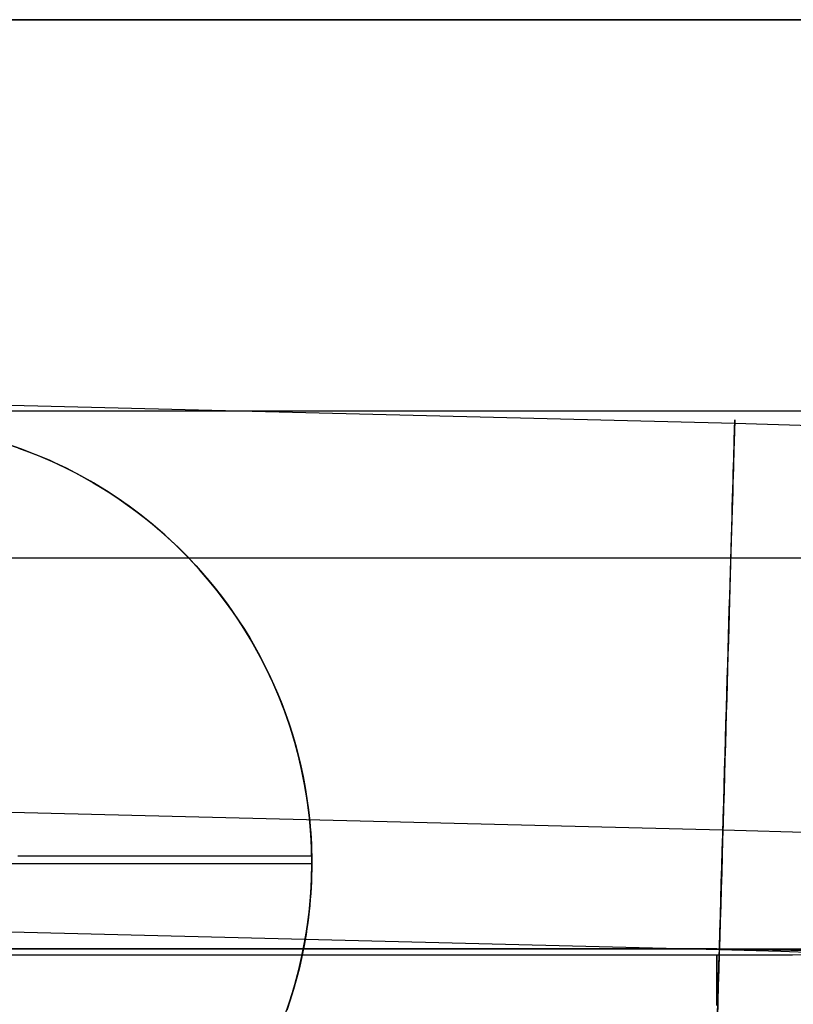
# Model space of a CAD drawing. Header units: millimetres. Extents: x 492 to 1282, y -834 to -234.
# Tile 54 of 93: x 844 to 857, y -251 to -234. Entities that reach past the tile are written whole.
import ezdxf

# ---------------------------------------------------------------- set-up
doc = ezdxf.new("R2010")
doc.units = ezdxf.units.MM
doc.layers.add('Volume$Layer 03', color=7, linetype='Continuous', true_color=0x000000)

msp = doc.modelspace()

# ---------------------------------------------------------------- linework, layer by layer
at = {"layer": 'Volume$Layer 03'}
for p, q in [((623.174, -234.371, 380.751), (1236.174, -234.371, 380.751)), ((1236.176, -234.371, 390), (748.173, -234.371, 390)), ((748.173, -234.371, 392.5), (1236.176, -234.371, 392.5)), ((1236.176, -234.371, 391.25), (748.173, -234.371, 391.25)), ((856.476, -241.238, 1.019), (623.356, -235.445, 1.019)), ((623.174, -241.023, 389.902), (1236.174, -241.023, 389.902)), ((856.474, -241.284, -1.333), (856.476, -241.243, -1.058)), ((856.475, -241.256, 1.156), (856.474, -241.301, 1.43)), ((856.476, -241.221, 0.881), (856.475, -241.256, 1.156)), ((856.476, -241.211, -0.782), (856.477, -241.188, -0.505)), ((856.477, -241.195, 0.604), (856.476, -241.221, 0.881)), ((856.476, -241.243, -1.058), (856.476, -241.211, -0.782)), ((857.776, -241.277, 1.041), (856.476, -241.238, 1.019)), ((856.478, -241.173, 0.05), (856.477, -241.179, 0.327)), ((856.477, -241.188, -0.505), (856.478, -241.176, -0.228)), ((856.477, -241.179, 0.327), (856.477, -241.195, 0.604)), ((856.478, -241.176, -0.228), (856.478, -241.173, 0.05)), ((856.47, -241.419, 1.973), (856.468, -241.493, 2.241)), ((856.469, -241.465, -2.145), (856.471, -241.396, -1.877)), ((856.472, -241.356, 1.703), (856.47, -241.419, 1.973)), ((856.471, -241.396, -1.877), (856.473, -241.335, -1.606)), ((856.474, -241.301, 1.43), (856.472, -241.356, 1.703)), ((856.473, -241.335, -1.606), (856.474, -241.284, -1.333)), ((844.341, -241.67, -8.01), (844.094, -241.585, -8.01)), ((844.398, -241.691, -13.01), (844.152, -241.604, -13.01)), ((856.466, -241.575, 2.506), (856.463, -241.666, 2.768)), ((856.464, -241.633, -2.675), (856.467, -241.544, -2.412)), ((856.468, -241.493, 2.241), (856.466, -241.575, 2.506)), ((856.467, -241.544, -2.412), (856.469, -241.465, -2.145)), ((844.298, -241.655, -3.995), (844.468, -241.717, -4.102)), ((844.584, -241.763, -8.01), (844.341, -241.67, -8.01)), ((844.64, -241.786, -13.01), (844.398, -241.691, -13.01)), ((844.468, -241.717, -4.102), (844.634, -241.783, -4.211)), ((844.824, -241.864, -8.01), (844.584, -241.763, -8.01)), ((844.634, -241.783, -4.211), (844.797, -241.852, -4.321)), ((844.879, -241.889, -13.01), (844.64, -241.786, -13.01)), ((856.46, -241.767, 3.027), (856.457, -241.877, 3.282)), ((856.458, -241.836, -3.192), (856.461, -241.73, -2.935)), ((856.463, -241.666, 2.768), (856.46, -241.767, 3.027)), ((856.461, -241.73, -2.935), (856.464, -241.633, -2.675)), ((844.797, -241.852, -4.321), (844.955, -241.924, -4.431)), ((845.061, -241.974, -8.01), (844.824, -241.864, -8.01)), ((845.114, -242, -13.01), (844.879, -241.889, -13.01)), ((844.955, -241.924, -4.431), (845.112, -241.999, -4.542)), ((856.451, -242.075, -3.693), (856.455, -241.951, -3.444)), ((856.457, -241.877, 3.282), (856.454, -241.995, 3.534)), ((856.455, -241.951, -3.444), (856.458, -241.836, -3.192)), ((845.294, -242.092, -8.01), (845.061, -241.974, -8.01)), ((845.112, -241.999, -4.542), (845.267, -242.078, -4.654)), ((845.345, -242.12, -13.01), (845.114, -242, -13.01)), ((845.267, -242.078, -4.654), (845.42, -242.16, -4.767)), ((845.522, -242.218, -8.01), (845.294, -242.092, -8.01)), ((845.572, -242.247, -13.01), (845.345, -242.12, -13.01)), ((856.447, -242.208, -3.937), (856.451, -242.075, -3.693)), ((856.454, -241.995, 3.534), (856.45, -242.122, 3.781)), ((845.42, -242.16, -4.767), (845.571, -242.246, -4.881)), ((845.746, -242.352, -8.01), (845.522, -242.218, -8.01)), ((845.571, -242.246, -4.881), (845.72, -242.336, -4.995)), ((845.795, -242.383, -13.01), (845.572, -242.247, -13.01)), ((856.446, -242.257, 4.023), (856.442, -242.401, 4.261)), ((856.443, -242.348, -4.176), (856.447, -242.208, -3.937)), ((856.45, -242.122, 3.781), (856.446, -242.257, 4.023)), ((856.275, -248.151, -7.935), (623.184, -242.359, -7.935)), ((845.72, -242.336, -4.995), (845.867, -242.429, -5.11)), ((845.965, -242.494, -8.01), (845.746, -242.352, -8.01)), ((846.012, -242.526, -13.01), (845.795, -242.383, -13.01)), ((845.867, -242.429, -5.11), (846.012, -242.525, -5.224)), ((856.442, -242.401, 4.261), (856.437, -242.553, 4.493)), ((856.439, -242.497, -4.41), (856.443, -242.348, -4.176)), ((846.179, -242.643, -8.01), (845.965, -242.494, -8.01)), ((846.012, -242.525, -5.224), (846.154, -242.625, -5.338)), ((846.225, -242.676, -13.01), (846.012, -242.526, -13.01)), ((856.437, -242.553, 4.493), (856.433, -242.713, 4.72)), ((856.434, -242.654, -4.639), (856.439, -242.497, -4.41)), ((846.154, -242.625, -5.338), (846.295, -242.728, -5.452)), ((846.387, -242.799, -8.01), (846.179, -242.643, -8.01)), ((846.432, -242.834, -13.01), (846.225, -242.676, -13.01)), ((846.295, -242.728, -5.452), (846.433, -242.835, -5.565)), ((856.433, -242.713, 4.72), (856.428, -242.88, 4.941)), ((856.43, -242.819, -4.863), (856.434, -242.654, -4.639)), ((846.591, -242.963, -8.01), (846.387, -242.799, -8.01)), ((846.633, -242.999, -13.01), (846.432, -242.834, -13.01)), ((846.433, -242.835, -5.565), (846.569, -242.945, -5.677)), ((846.569, -242.945, -5.677), (846.703, -243.058, -5.788)), ((856.428, -242.88, 4.941), (856.423, -243.055, 5.157)), ((856.425, -242.992, -5.08), (856.43, -242.819, -4.863)), ((846.788, -243.133, -8.01), (846.591, -242.963, -8.01)), ((846.829, -243.171, -13.01), (846.633, -242.999, -13.01)), ((846.703, -243.058, -5.788), (846.834, -243.175, -5.898)), ((856.423, -243.055, 5.157), (856.418, -243.238, 5.366)), ((856.419, -243.172, -5.292), (856.425, -242.992, -5.08)), ((846.979, -243.311, -8.01), (846.788, -243.133, -8.01)), ((847.019, -243.349, -13.01), (846.829, -243.171, -13.01)), ((846.834, -243.175, -5.898), (846.962, -243.294, -6.006)), ((856.418, -243.238, 5.366), (856.412, -243.428, 5.569)), ((856.414, -243.359, -5.497), (856.419, -243.172, -5.292)), ((846.962, -243.294, -6.006), (847.088, -243.418, -6.113)), ((847.164, -243.494, -8.01), (846.979, -243.311, -8.01)), ((847.202, -243.534, -13.01), (847.019, -243.349, -13.01)), ((847.088, -243.418, -6.113), (847.203, -243.535, -6.211)), ((856.412, -243.428, 5.569), (856.406, -243.624, 5.765)), ((856.408, -243.553, -5.695), (856.414, -243.359, -5.497)), ((623.174, -243.522, 374.098), (1236.174, -243.522, 374.098)), ((847.342, -243.685, -8.01), (847.164, -243.494, -8.01)), ((847.379, -243.725, -13.01), (847.202, -243.534, -13.01)), ((847.203, -243.535, -6.211), (847.317, -243.657, -6.307)), ((856.406, -243.624, 5.765), (856.4, -243.828, 5.954)), ((856.403, -243.754, -5.887), (856.408, -243.553, -5.695)), ((847.317, -243.657, -6.307), (847.428, -243.781, -6.403)), ((847.514, -243.881, -8.01), (847.342, -243.685, -8.01)), ((847.549, -243.922, -13.01), (847.379, -243.725, -13.01)), ((847.428, -243.781, -6.403), (847.537, -243.908, -6.496)), ((856.396, -243.962, -6.071), (856.403, -243.754, -5.887)), ((847.679, -244.083, -8.01), (847.514, -243.881, -8.01)), ((847.537, -243.908, -6.496), (847.644, -244.039, -6.588)), ((847.712, -244.125, -13.01), (847.549, -243.922, -13.01)), ((856.39, -244.175, -6.248), (856.396, -243.962, -6.071)), ((856.4, -243.828, 5.954), (856.394, -244.037, 6.135)), ((847.644, -244.039, -6.588), (847.748, -244.172, -6.679)), ((847.837, -244.291, -8.01), (847.679, -244.083, -8.01)), ((847.868, -244.334, -13.01), (847.712, -244.125, -13.01)), ((856.394, -244.037, 6.135), (856.388, -244.253, 6.31)), ((847.748, -244.172, -6.679), (847.85, -244.309, -6.767)), ((847.987, -244.504, -8.01), (847.837, -244.291, -8.01)), ((856.388, -244.253, 6.31), (856.382, -244.475, 6.477)), ((856.384, -244.395, -6.418), (856.39, -244.175, -6.248)), ((856.215, -250.188, 7.935), (623.133, -244.396, 7.935)), ((847.85, -244.309, -6.767), (847.949, -244.449, -6.853)), ((848.016, -244.547, -13.01), (847.868, -244.334, -13.01)), ((847.949, -244.449, -6.853), (848.046, -244.591, -6.937)), ((856.377, -244.621, -6.58), (856.384, -244.395, -6.418)), ((848.13, -244.722, -8.01), (847.987, -244.504, -8.01)), ((848.157, -244.766, -13.01), (848.016, -244.547, -13.01)), ((848.046, -244.591, -6.937), (848.14, -244.737, -7.019)), ((856.371, -244.852, -6.734), (856.377, -244.621, -6.58)), ((856.382, -244.475, 6.477), (856.375, -244.703, 6.636)), ((848.265, -244.945, -8.01), (848.13, -244.722, -8.01)), ((848.14, -244.737, -7.019), (848.23, -244.885, -7.099)), ((848.291, -244.99, -13.01), (848.157, -244.766, -13.01)), ((856.375, -244.703, 6.636), (856.368, -244.936, 6.787)), ((848.23, -244.885, -7.099), (848.318, -245.036, -7.176)), ((848.392, -245.173, -8.01), (848.265, -244.945, -8.01)), ((856.368, -244.936, 6.787), (856.361, -245.174, 6.93)), ((856.364, -245.088, -6.88), (856.371, -244.852, -6.734)), ((848.416, -245.218, -13.01), (848.291, -244.99, -13.01)), ((848.318, -245.036, -7.176), (848.403, -245.19, -7.25)), ((856.357, -245.329, -7.017), (856.364, -245.088, -6.88)), ((848.512, -245.404, -8.01), (848.392, -245.173, -8.01)), ((848.403, -245.19, -7.25), (848.484, -245.347, -7.322)), ((848.534, -245.45, -13.01), (848.416, -245.218, -13.01)), ((856.361, -245.174, 6.93), (856.354, -245.416, 7.064)), ((848.484, -245.347, -7.322), (848.563, -245.507, -7.391)), ((848.623, -245.64, -8.01), (848.512, -245.404, -8.01)), ((848.644, -245.686, -13.01), (848.534, -245.45, -13.01)), ((856.354, -245.416, 7.064), (856.347, -245.664, 7.19)), ((856.35, -245.575, -7.146), (856.357, -245.329, -7.017)), ((848.563, -245.507, -7.391), (848.637, -245.669, -7.457)), ((856.342, -245.825, -7.267), (856.35, -245.575, -7.146)), ((848.726, -245.88, -8.01), (848.623, -245.64, -8.01)), ((848.637, -245.669, -7.457), (848.709, -245.833, -7.52)), ((848.745, -245.926, -13.01), (848.644, -245.686, -13.01)), ((856.347, -245.664, 7.19), (856.34, -245.915, 7.308)), ((848.709, -245.833, -7.52), (848.776, -246.001, -7.579)), ((848.821, -246.123, -8.01), (848.726, -245.88, -8.01)), ((848.838, -246.169, -13.01), (848.745, -245.926, -13.01)), ((856.34, -245.915, 7.308), (856.332, -246.171, 7.416)), ((856.335, -246.079, -7.379), (856.342, -245.825, -7.267)), ((848.776, -246.001, -7.579), (848.84, -246.171, -7.636)), ((848.907, -246.369, -8.01), (848.821, -246.123, -8.01)), ((856.327, -246.337, -7.481), (856.335, -246.079, -7.379)), ((848.922, -246.416, -13.01), (848.838, -246.169, -13.01)), ((848.84, -246.171, -7.636), (848.9, -246.343, -7.688)), ((856.332, -246.171, 7.416), (856.325, -246.43, 7.516)), ((848.9, -246.343, -7.688), (848.956, -246.518, -7.738)), ((848.984, -246.618, -8.01), (848.907, -246.369, -8.01)), ((848.998, -246.665, -13.01), (848.922, -246.416, -13.01)), ((856.325, -246.43, 7.516), (856.317, -246.692, 7.607)), ((856.32, -246.598, -7.575), (856.327, -246.337, -7.481)), ((848.956, -246.518, -7.738), (849.008, -246.695, -7.783)), ((849.053, -246.87, -8.01), (848.984, -246.618, -8.01)), ((856.312, -246.863, -7.66), (856.32, -246.598, -7.575)), ((849.065, -246.916, -13.01), (848.998, -246.665, -13.01)), ((849.008, -246.695, -7.783), (849.056, -246.875, -7.825)), ((856.317, -246.692, 7.607), (856.309, -246.958, 7.688)), ((849.113, -247.124, -8.01), (849.053, -246.87, -8.01)), ((849.056, -246.875, -7.825), (849.1, -247.057, -7.863)), ((849.123, -247.17, -13.01), (849.065, -246.916, -13.01)), ((856.309, -246.958, 7.688), (856.302, -247.226, 7.76)), ((856.304, -247.13, -7.735), (856.312, -246.863, -7.66)), ((849.1, -247.057, -7.863), (849.139, -247.241, -7.897)), ((849.164, -247.379, -8.01), (849.113, -247.124, -8.01)), ((856.296, -247.399, -7.802), (856.304, -247.13, -7.735)), ((849.172, -247.426, -13.01), (849.123, -247.17, -13.01)), ((849.139, -247.241, -7.897), (849.174, -247.428, -7.927)), ((856.302, -247.226, 7.76), (856.294, -247.496, 7.823)), ((849.206, -247.637, -8.01), (849.164, -247.379, -8.01)), ((849.213, -247.683, -13.01), (849.172, -247.426, -13.01)), ((849.174, -247.428, -7.927), (849.204, -247.617, -7.952)), ((856.289, -247.671, -7.858), (856.296, -247.399, -7.802)), ((849.204, -247.617, -7.952), (849.23, -247.808, -7.974)), ((849.239, -247.895, -8.01), (849.206, -247.637, -8.01)), ((856.294, -247.496, 7.823), (856.286, -247.769, 7.876)), ((849.244, -247.941, -13.01), (849.213, -247.683, -13.01)), ((849.23, -247.808, -7.974), (849.241, -247.904, -7.982)), ((856.286, -247.769, 7.876), (856.278, -248.043, 7.92)), ((856.281, -247.945, -7.906), (856.289, -247.671, -7.858)), ((849.264, -248.155, -8.01), (849.239, -247.895, -8.01)), ((849.241, -247.904, -7.982), (849.251, -248.001, -7.99)), ((849.267, -248.201, -13.01), (849.244, -247.941, -13.01)), ((856.273, -248.22, -7.943), (856.281, -247.945, -7.906)), ((849.251, -248.001, -7.99), (849.259, -248.098, -7.997)), ((849.259, -248.098, -7.997), (849.267, -248.196, -8.002)), ((856.278, -248.043, 7.92), (856.27, -248.318, 7.955)), ((849.279, -248.415, -8.01), (849.264, -248.155, -8.01)), ((849.267, -248.196, -8.002), (849.273, -248.294, -8.007)), ((849.28, -248.461, -13.01), (849.267, -248.201, -13.01)), ((849.273, -248.294, -8.007), (849.278, -248.393, -8.01)), ((856.265, -248.496, -7.972), (856.273, -248.22, -7.943)), ((857.877, -248.199, -7.907), (856.275, -248.151, -7.935)), ((849.278, -248.393, -8.01), (849.281, -248.493, -8.011)), ((849.285, -248.721, -13.01), (849.28, -248.461, -13.01)), ((856.27, -248.318, 7.955), (856.262, -248.595, 7.979)), ((849.284, -248.593, -8.012), (844.285, -248.593, -8.012)), ((849.281, -248.493, -8.011), (849.284, -248.593, -8.012)), ((849.284, -248.593, -8.012), (849.285, -248.721, -8.011)), ((856.262, -248.595, 7.979), (856.254, -248.872, 7.994)), ((856.257, -248.773, -7.99), (856.265, -248.496, -7.972)), ((834.285, -248.721, -13.01), (849.285, -248.721, -13.01)), ((849.279, -249.03, -8.01), (849.285, -248.769, -8.01)), ((849.28, -248.981, -13.01), (849.285, -248.721, -13.01)), ((849.285, -248.721, -8.011), (849.284, -248.824, -8.009)), ((849.285, -248.721, -8.011), (849.285, -248.721, -13.01)), ((856.248, -249.05, -7.999), (856.257, -248.773, -7.99)), ((849.267, -249.241, -13.01), (849.28, -248.981, -13.01)), ((849.282, -248.927, -8.005), (849.279, -249.03, -8)), ((849.284, -248.824, -8.009), (849.282, -248.927, -8.005)), ((856.254, -248.872, 7.994), (856.246, -249.149, 8)), ((849.263, -249.29, -8.01), (849.279, -249.03, -8.01)), ((849.274, -249.131, -7.994), (849.268, -249.233, -7.987)), ((849.279, -249.03, -8), (849.274, -249.131, -7.994)), ((856.246, -249.149, 8), (856.237, -249.427, 7.996)), ((856.24, -249.328, -7.998), (856.248, -249.05, -7.999)), ((849.239, -249.549, -8.01), (849.263, -249.29, -8.01)), ((849.244, -249.501, -13.01), (849.267, -249.241, -13.01)), ((849.268, -249.233, -7.987), (849.26, -249.333, -7.978)), ((849.252, -249.433, -7.968), (849.242, -249.533, -7.957)), ((849.26, -249.333, -7.978), (849.252, -249.433, -7.968)), ((856.237, -249.427, 7.996), (856.229, -249.704, 7.982)), ((856.232, -249.605, -7.988), (856.24, -249.328, -7.998)), ((849.206, -249.808, -8.01), (849.239, -249.549, -8.01)), ((849.213, -249.759, -13.01), (849.244, -249.501, -13.01)), ((849.23, -249.632, -7.945), (849.218, -249.73, -7.931)), ((849.242, -249.533, -7.957), (849.23, -249.632, -7.945)), ((856.224, -249.882, -7.968), (856.232, -249.605, -7.988)), ((849.163, -250.065, -8.01), (849.206, -249.808, -8.01)), ((849.172, -250.016, -13.01), (849.213, -249.759, -13.01)), ((849.218, -249.73, -7.931), (849.204, -249.828, -7.916)), ((856.229, -249.704, 7.982), (856.221, -249.981, 7.959)), ((849.189, -249.925, -7.901), (849.173, -250.021, -7.884)), ((849.204, -249.828, -7.916), (849.189, -249.925, -7.901)), ((856.221, -249.981, 7.959), (856.213, -250.256, 7.926)), ((856.216, -250.158, -7.939), (856.224, -249.882, -7.968)), ((849.112, -250.321, -8.01), (849.163, -250.065, -8.01)), ((849.155, -250.117, -7.866), (849.117, -250.307, -7.826)), ((849.123, -250.272, -13.01), (849.172, -250.016, -13.01)), ((849.173, -250.021, -7.884), (849.155, -250.117, -7.866)), ((856.208, -250.433, -7.899), (856.216, -250.158, -7.939)), ((538.174, -250.174, 201), (856.174, -250.174, 201)), ((856.174, -250.174, 199), (538.174, -250.174, 199)), ((856.174, -250.174, 200), (538.174, -250.174, 200)), ((538.174, -250.272, 191), (856.174, -250.272, 191)), ((623.174, -250.174, 383.249), (1236.174, -250.174, 383.249)), ((849.052, -250.575, -8.01), (849.112, -250.321, -8.01)), ((849.065, -250.525, -13.01), (849.123, -250.272, -13.01)), ((849.117, -250.307, -7.826), (849.074, -250.495, -7.783)), ((856.174, -250.174, 201), (856.174, -250.174, 199)), ((857.745, -250.201, 201), (856.174, -250.174, 201)), ((856.174, -250.174, 199), (857.745, -250.201, 199)), ((857.745, -250.201, 200), (856.174, -250.174, 200)), ((856.174, -250.272, 191), (857.458, -250.271, 190.978)), ((856.174, -250.283, 191.416), (856.174, -250.274, 191.139)), ((856.174, -250.274, 191.139), (856.174, -250.274, 190.861)), ((856.174, -250.274, 190.861), (856.174, -250.283, 190.584)), ((856.174, -250.303, 191.693), (856.174, -250.283, 191.416)), ((856.174, -250.283, 190.584), (856.174, -250.303, 190.307)), ((856.174, -250.331, 191.97), (856.174, -250.303, 191.693)), ((856.174, -250.303, 190.307), (856.174, -250.331, 190.03)), ((856.213, -250.256, 7.926), (856.205, -250.531, 7.883)), ((857.262, -250.219, 7.953), (856.215, -250.188, 7.935)), ((858.307, -250.252, 8.008), (857.262, -250.219, 7.953)), ((857.458, -250.271, 190.978), (858.741, -250.268, 190.912)), ((856.174, -250.37, 192.245), (856.174, -250.331, 191.97)), ((856.174, -250.331, 190.03), (856.174, -250.37, 189.755)), ((856.174, -250.418, 192.518), (856.174, -250.37, 192.245)), ((856.174, -250.37, 189.755), (856.174, -250.418, 189.482)), ((856.174, -250.475, 192.79), (856.174, -250.418, 192.518)), ((856.174, -250.418, 189.482), (856.174, -250.475, 189.21)), ((856.174, -250.542, 193.059), (856.174, -250.475, 192.79)), ((856.174, -250.475, 189.21), (856.174, -250.542, 188.941)), ((856.2, -250.706, -7.851), (856.208, -250.433, -7.899)), ((848.983, -250.826, -8.01), (849.052, -250.575, -8.01)), ((848.998, -250.777, -13.01), (849.065, -250.525, -13.01)), ((849.074, -250.495, -7.783), (849.027, -250.68, -7.735)), ((856.174, -250.618, 193.326), (856.174, -250.542, 193.059)), ((856.174, -250.542, 188.941), (856.174, -250.618, 188.674)), ((856.174, -250.704, 193.591), (856.174, -250.618, 193.326)), ((856.174, -250.618, 188.674), (856.174, -250.704, 188.409)), ((856.205, -250.531, 7.883), (856.197, -250.803, 7.831)), ((848.906, -251.075, -8.01), (848.983, -250.826, -8.01)), ((848.922, -251.026, -13.01), (848.998, -250.777, -13.01)), ((849.027, -250.68, -7.735), (848.975, -250.862, -7.683)), ((856.174, -250.798, 193.852), (856.174, -250.704, 193.591)), ((856.174, -250.704, 188.409), (856.174, -250.798, 188.148)), ((856.174, -250.902, 194.11), (856.174, -250.798, 193.852)), ((856.174, -250.798, 188.148), (856.174, -250.902, 187.89)), ((856.197, -250.803, 7.831), (856.19, -251.074, 7.77)), ((856.192, -250.977, -7.793), (856.2, -250.706, -7.851)), ((848.975, -250.862, -7.683), (848.919, -251.042, -7.627)), ((856.174, -251.014, 194.363), (856.174, -250.902, 194.11)), ((856.174, -250.902, 187.89), (856.174, -251.014, 187.637)), ((856.185, -251.247, -7.725), (856.192, -250.977, -7.793)), ((848.82, -251.321, -8.01), (848.906, -251.075, -8.01)), ((848.838, -251.272, -13.01), (848.922, -251.026, -13.01)), ((848.919, -251.042, -7.627), (848.859, -251.219, -7.568)), ((856.174, -251.135, 194.613), (856.174, -251.014, 194.363)), ((856.174, -251.014, 187.637), (856.174, -251.135, 187.387)), ((856.19, -251.074, 7.77), (856.182, -251.342, 7.699))]:
    msp.add_line(p, q, dxfattribs=at)

doc.saveas('drawing.dxf')
